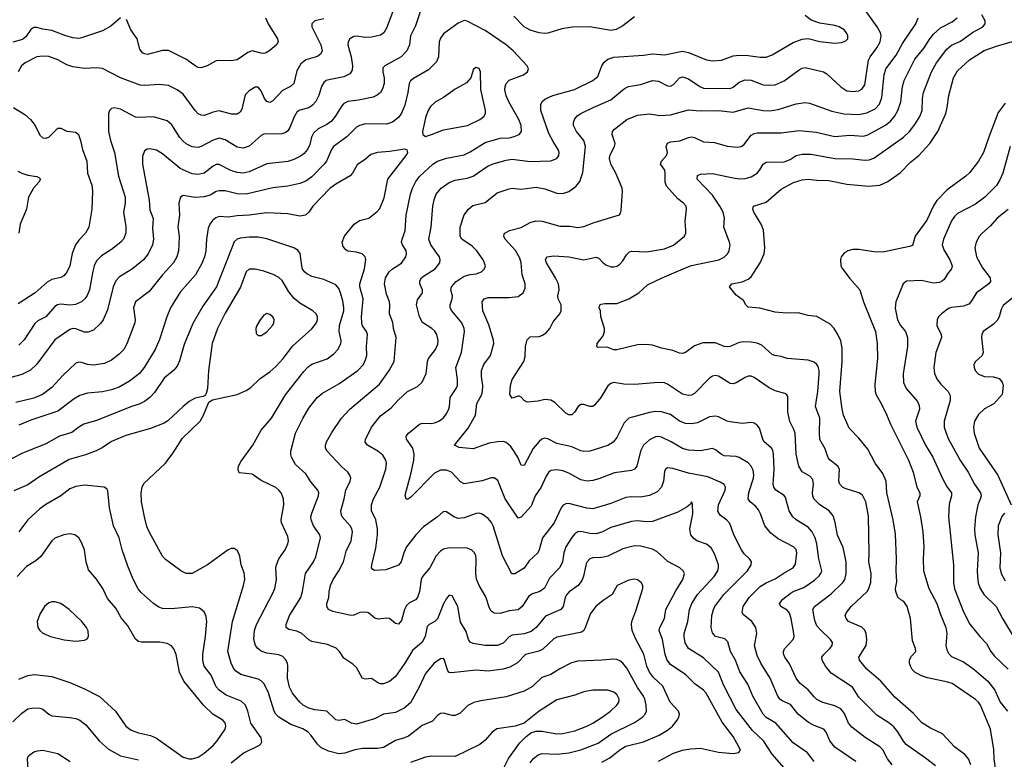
# Model space of a CAD drawing. Header units: inches. Extents: x 501419 to 657765, y 482282 to 547532.
# Tile 197 of 225: x 611295 to 617883, y 524527 to 529478. Entities that reach past the tile are written whole.
import ezdxf

# ---------------------------------------------------------------- set-up
doc = ezdxf.new("R2010")
doc.units = ezdxf.units.IN
doc.header["$MEASUREMENT"] = 0
doc.layers.add('A6512', color=7, linetype='Continuous')

msp = doc.modelspace()

# ---------------------------------------------------------------- linework, layer by layer
at = {"layer": 'A6512', "color": 6}
for points, elevation in [([(613798.4, 529550), (613750, 529421.4), (613730.9, 529389.1), (613710, 529374.7), (613650, 529361.1), (613610, 529359.6), (613550, 529368.1), (613530, 529365.9), (613504.8, 529350), (613494, 529330), (613491.7, 529310), (613514.1, 529230), (613522.1, 529170), (613519, 529141), (613503.3, 529116.7), (613464.6, 529095.4), (613363.8, 529076.2), (613345.8, 529070), (613330, 529057.8), (613314.4, 529030), (613296.6, 528970), (613276.7, 528930), (613254.7, 528905.3), (613231, 528889), (613170, 528872.6), (613150, 528859.2), (613131.1, 528828.9), (613103.9, 528756.1), (613090, 528734.1), (613076.6, 528723.4), (613050, 528713.6), (612930, 528710.8), (612910, 528701.8), (612830, 528631.5), (612790, 528618.6), (612750, 528625.4), (612670, 528674.2), (612630, 528684.2), (612590, 528672.1), (612510, 528628.3), (612490, 528623.2), (612450, 528628), (612410, 528647.2), (612386.8, 528666.8), (612367.4, 528690), (612314.4, 528774.4), (612281.7, 528801.7), (612190, 528828.8), (612090, 528822.7), (612070, 528825.5), (611970, 528878.3), (611930, 528887.3), (611910, 528882.7), (611896.9, 528870), (611890.4, 528849.6), (611890, 528729.9), (611903.5, 528670), (611929.9, 528589.9), (611956.6, 528430), (612001.8, 528290), (612001.6, 528250), (611990.8, 528190), (612005.8, 528094.2), (612005.8, 528050), (611990.5, 528010), (611972.5, 527990), (611910, 527939.1), (611842.2, 527897.8), (611810, 527863.9), (611794.2, 527830), (611784.8, 527795.2), (611763.5, 527670), (611747.7, 527632.3), (611731.7, 527610), (611708.7, 527590), (611668.6, 527571.4), (611630, 527568.1), (611570, 527574.3), (611548.4, 527570), (611530, 527558.6), (611470, 527490.2), (611417.5, 527462.4), (611395.7, 527444.3), (611325.5, 527334.5), (611290, 527300.4)], 3600), ([(616890, 524513.2), (616750, 524609.6), (616716.5, 524650), (616691.8, 524710), (616675.4, 524730), (616610, 524752.7), (616573.6, 524773.6), (616503.8, 524830), (616453.5, 524893.5), (616397.7, 524917.7), (616381.4, 524930), (616367.2, 524950), (616317.3, 525070), (616254.3, 525170), (616230, 525221.9), (616212.1, 525290), (616228.3, 525370), (616220.9, 525410), (616194.2, 525450), (616136, 525496), (616128.5, 525510), (616137, 525550), (616175.7, 525610), (616250, 525685.1), (616290, 525709.6), (616350, 525734.3), (616410, 525775.8), (616471, 525809), (616485.7, 525834.3), (616496.2, 525910), (616491, 525931), (616473.3, 525950), (616370, 526003.1), (616320.6, 526040.6), (616281.3, 526090), (616252.8, 526170), (616238.3, 526198.3), (616220.3, 526220.3), (616182.9, 526250), (616169.8, 526269.8), (616173.4, 526313.4), (616204.9, 526410), (616207.3, 526430), (616202.2, 526462.2), (616189.9, 526489.9), (616170, 526511.1), (616110, 526548.5), (616090, 526554), (616010, 526559.4), (615988.8, 526568.8), (615950, 526599), (615930, 526606.7), (615850, 526591.3), (615770, 526597), (615730, 526608.4), (615653.4, 526653.4), (615590, 526682.9), (615570, 526687.1), (615550, 526684.9), (615510, 526666.3), (615469, 526630), (615448.3, 526590), (615424.9, 526490), (615409.7, 526470.3), (615390, 526459.7), (615275.1, 526444.9), (615170, 526403.9), (615130, 526393.5), (615090, 526389.2), (615050, 526397), (614970, 526442.2), (614930, 526459.2), (614890, 526465.9), (614850, 526459.7), (614833.4, 526446.6), (614817.4, 526422.6), (614785, 526350), (614743.7, 526290), (614717.6, 526222.4), (614650, 526147.4), (614630, 526140.6), (614544.7, 526270), (614494.7, 526394.7), (614470, 526411.3), (614450, 526410.7), (614390, 526391.8), (614270, 526371.1), (614244.2, 526384.2), (614183.9, 526450), (614150, 526462.8), (614110, 526462.7), (614070, 526443.4), (613910, 526278.9), (613890, 526265.5), (613880.7, 526270), (613875.1, 526295.1), (613914.6, 526445.4), (613932.1, 526530), (613934.7, 526570), (613925.2, 526610), (613882.9, 526670), (613881.8, 526690), (613896.3, 526710), (613970, 526771.2), (613990, 526777.9), (614050, 526775.5), (614070, 526778.8), (614098.8, 526790), (614128.8, 526811.2), (614150, 526838.8), (614166.7, 526873.3), (614171.9, 526890), (614176.2, 526950), (614216.1, 527010), (614224, 527030), (614225.4, 527070), (614213.9, 527150), (614251.5, 527250), (614272.3, 527390), (614270, 527411.6), (614253.9, 527450), (614186.2, 527530), (614176.3, 527550), (614174.7, 527570), (614189.7, 527610), (614191.9, 527630), (614181.2, 527670), (614184, 527690), (614214.8, 527725.2), (614270, 527762.1), (614310, 527773.3), (614350, 527777.2), (614384.6, 527790), (614406.1, 527810), (614411.5, 527830), (614396.1, 527870), (614353, 527930), (614322.1, 527962.1), (614254.7, 528010), (614243.5, 528030), (614242.5, 528090), (614270, 528171.1), (614297.3, 528210), (614326.6, 528233.4), (614410, 528253.8), (614490, 528319.2), (614570, 528346.4), (614590, 528349.6), (614650, 528344.1), (614750, 528358), (614810, 528346.6), (614890, 528317.7), (614930, 528314.2), (614970, 528328.7), (615017.5, 528362.5), (615044.3, 528395.7), (615064.2, 528455.8), (615080.8, 528630), (615070, 528670), (615019.9, 528730), (615001.9, 528770), (615001.4, 528790), (615007, 528810), (615026.2, 528833.8), (615049.9, 528850), (615131.6, 528890), (615250, 528942), (615342, 529018), (615368.3, 529031.7), (615450, 529043.2), (615530, 529070.4), (615570, 529066), (615630, 529036.4), (615650, 529033.5), (615670, 529044.8), (615709.9, 529090), (615730, 529095.6), (615770, 529082.6), (615845.8, 529030), (615870, 529020.2), (616050, 529017.8), (616070, 529027.3), (616110, 529060.7), (616150, 529074.6), (616190, 529072.2), (616270, 529042.8), (616310, 529038.8), (616350, 529041.6), (616410, 529068.4), (616510, 529141.5), (616530, 529153.2), (616550, 529157.2), (616674.6, 529130), (616695.8, 529115.8), (616790, 529028.2), (616830, 529002.3), (616870, 528997.5), (616910, 529001.3), (616930, 529012.6), (616950, 529041.5), (616973.6, 529206.4), (616984.8, 529230), (617030, 529290), (617052.3, 529330), (617059, 529370), (617054.5, 529390), (617032, 529430), (616931.9, 529571.9)], 3600), ([(613975.1, 529530), (613943.7, 529436.3), (613910.6, 529370), (613903.2, 529310), (613886.6, 529270), (613847.6, 529230), (613737.5, 529170), (613725.2, 529154.8), (613724.3, 529130), (613733.4, 529090), (613733.3, 529050), (613723.8, 529016.2), (613708.5, 528991.5), (613687.6, 528972.4), (613660, 528960), (613561.7, 528938.4), (613490.6, 528929.4), (613463.7, 528916.3), (613450, 528902.4), (613406, 528830), (613380.9, 528799.1), (613350, 528776.3), (613293.1, 528746.9), (613261.7, 528718.3), (613248, 528692), (613236.4, 528643.6), (613221.7, 528610), (613198.1, 528581.9), (613175.3, 528564.7), (613130, 528542.5), (613090, 528529.5), (612950, 528513.7), (612830, 528460.8), (612790, 528451.2), (612750, 528455.5), (612707.7, 528467.7), (612630, 528508.5), (612610, 528508.2), (612590, 528498.3), (612530, 528451.2), (612490, 528441.2), (612450, 528446.4), (612370, 528483.1), (612250, 528580.2), (612210, 528604.6), (612166.5, 528613.5), (612148.2, 528611.8), (612130, 528599.9), (612116.9, 528563.1), (612116.1, 528510), (612161.2, 528270), (612165.1, 528205.1), (612187.8, 528147.8), (612183.7, 528083.7), (612190, 528010), (612183.8, 527970), (612155.5, 527910), (612123, 527870), (612050, 527809.5), (611963, 527757), (611938.9, 527730), (611920.7, 527690), (611883.6, 527536.4), (611852.9, 527470), (611836.1, 527443.9), (611790, 527400.9), (611753.9, 527386.1), (611730, 527387), (611670, 527409.2), (611650, 527410.8), (611630, 527404.4), (611530, 527334.1), (611410, 527172), (611367.4, 527132.6), (611310, 527103.8), (611205.1, 527074.9)], 3700), ([(611970, 529489.4), (611905.1, 529434.8), (611850, 529402.6), (611710, 529355.7), (611690, 529352.8), (611650, 529357.7), (611603.8, 529370), (611510, 529405.7), (611450, 529413.6), (611410, 529425.7), (611390, 529425.2), (611370, 529412.1), (611335.9, 529364.1), (611314.2, 529345.8), (611250, 529327.7)], 3400), ([(616409.9, 524470), (616330, 524562.2), (616271.6, 524650), (616199.3, 524719.3), (616090, 524861), (616005.3, 525025.3), (615970, 525110), (615870, 525206.8), (615770, 525269.5), (615747.8, 525307.8), (615740.4, 525350), (615742.2, 525370), (615765.3, 525450), (615776.3, 525530), (615791.5, 525570), (615829.4, 525630), (615941.9, 525750), (615966.7, 525790), (615971.5, 525810), (615970, 525830), (615943.7, 525903.7), (615922.5, 525942.5), (615890, 525968.2), (615825.2, 525990), (615805.2, 526005.2), (615786.6, 526030), (615779.6, 526070), (615798.7, 526170), (615796.7, 526236.7), (615790, 526249.7), (615784.1, 526235.9), (615761.7, 526218.3), (615697.9, 526182.1), (615530, 526120.1), (615490, 526116.2), (615430, 526122.8), (615390, 526120.2), (615250, 526079.6), (615190, 526048), (615150, 526036.6), (615110, 526039.5), (615050, 526052), (615030, 526049.7), (615010, 526036.4), (614990, 526012.5), (614950, 525950), (614935.6, 525910), (614927, 525850), (614910, 525810.6), (614839.8, 525740.2), (614806.3, 525673.7), (614775.6, 525650), (614725.8, 525634.2), (614700.9, 525619.1), (614657.8, 525550), (614630, 525528.7), (614570, 525520.3), (614510, 525502.3), (614470, 525506), (614450, 525518.6), (614438.6, 525538.6), (614414.6, 525614.6), (614370, 525690.5), (614352.7, 525732.7), (614346.7, 525770), (614349.6, 525870), (614347.2, 525890), (614338.4, 525910), (614319.1, 525930), (614290, 525939.8), (614170, 525943.1), (614130, 525934.1), (614110, 525920.1), (614082.7, 525890), (614039.3, 525810), (613991.2, 525750), (613980.8, 525730), (613970.6, 525650), (613957.5, 525610), (613944.7, 525595.3), (613904.4, 525575.6), (613883.1, 525556.9), (613869.4, 525530), (613850, 525456.7), (613830, 525431.8), (613810, 525436.2), (613770, 525469.4), (613750, 525472.3), (613694.2, 525465.8), (613671.5, 525471.5), (613630, 525506.9), (613613.3, 525513.3), (613571.4, 525510), (613530, 525492.4), (613510, 525490.2), (613390, 525516.7), (613361.1, 525530), (613350.3, 525550), (613351.5, 525570), (613364.3, 525610), (613366, 525650), (613374.1, 525690), (613392.2, 525730), (613431.8, 525788.2), (613461.7, 525850), (613479.9, 525920.1), (613512.2, 525990), (613521.4, 526050), (613517.2, 526070), (613506.3, 526090), (613453.4, 526150), (613445.4, 526170), (613443.8, 526190), (613466.2, 526270), (613477.2, 526330), (613505.6, 526390), (613510.2, 526410), (613505.1, 526430), (613490.5, 526450), (613448.3, 526488.3), (613353.4, 526590), (613342.6, 526610), (613340.7, 526630), (613347.5, 526652.5), (613384, 526716), (613448.8, 526811.2), (613504, 526870), (613702.3, 527037.7), (613768.4, 527130), (613800.4, 527190), (613814.7, 527350), (613796.7, 527410), (613791.7, 527451.7), (613769.2, 527510), (613772.5, 527570), (613769.6, 527589.5), (613750, 527640.8), (613735.3, 527710), (613743.5, 527750), (613767.1, 527790), (613790, 527810.6), (613850, 527849.1), (613880, 527890), (613884.1, 527910), (613880.9, 527930), (613857, 527970), (613850.6, 527990), (613853.6, 528010), (613874.3, 528065.7), (613881.8, 528170), (613910.3, 528309.7), (613923.7, 528350), (613944.9, 528395.1), (613970, 528428.3), (614059, 528510), (614090, 528531.6), (614150, 528550.6), (614270, 528574.2), (614310, 528592.6), (614410, 528655.9), (614510, 528684.7), (614571.7, 528688.3), (614604.7, 528695.3), (614637.9, 528710), (614653.7, 528730), (614650.2, 528769.8), (614635.2, 528810), (614567.7, 528927.7), (614550, 528969), (614541.3, 529010), (614542.6, 529030), (614550, 529051.7), (614570, 529074.2), (614665.4, 529110), (614692.2, 529130), (614699.6, 529150), (614689.9, 529170), (614597, 529270), (614550, 529310), (614410, 529405), (614290, 529467.7), (614270, 529472), (614230, 529455.9), (614130, 529383.4), (614110, 529353.7), (614101.9, 529330), (614097.9, 529230), (614083.5, 529196.5), (614030, 529143.2), (613930, 529084.4), (613911.3, 529068.7), (613901.8, 529050), (613893.3, 528990), (613873.2, 528906.8), (613850, 528851.8), (613830, 528823), (613790, 528793.1), (613750, 528778.2), (613610, 528781.3), (613570, 528770.3), (613550, 528758.2), (613485.3, 528694.7), (613395.8, 528630), (613381.8, 528610), (613348.8, 528531.2), (613333.3, 528510), (613250, 528426.4), (613210, 528396.5), (613170, 528382.1), (613090, 528363), (612990, 528353.2), (612810, 528311.3), (612750, 528311.6), (612670, 528331.5), (612630, 528333.6), (612610, 528327.3), (612570, 528304.2), (612528.7, 528291.3), (612470, 528286.9), (612390, 528301.3), (612370.6, 528290), (612359.9, 528250), (612363.7, 528170), (612352.5, 528092.5), (612361.9, 528030), (612360.6, 527970), (612357.6, 527930), (612347.9, 527890), (612324.6, 527850), (612250.7, 527770), (612160.9, 527659.1), (612069.8, 527590), (612056.4, 527550), (612067.7, 527470), (612065.3, 527450), (612012.6, 527307.4), (611991.7, 527270), (611961.3, 527238.6), (611910, 527198.1), (611863.4, 527176.6), (611790, 527165.3), (611750, 527170.9), (611710, 527183), (611690, 527185), (611670, 527178.9), (611583.4, 527096.6), (611510, 527015.9), (611448.8, 526970), (611390, 526944.6), (611270, 526915.3)], 3800), ([(613330, 529483.1), (613269.4, 529470.6), (613250.1, 529450), (613250.7, 529430), (613310.7, 529310), (613318.5, 529270), (613310.7, 529250), (613288.9, 529231.1), (613210, 529210), (613176.3, 529183.7), (613150, 529136.4), (613130, 529049.9), (613108.3, 529031.7), (613054.9, 529005.1), (612990, 528934.5), (612970, 528924.2), (612950, 528930), (612932.8, 528950), (612910, 529000.8), (612890, 529026.4), (612870, 529027.5), (612830, 529001.9), (612805, 528975), (612780.6, 528879.4), (612770, 528859.6), (612750, 528845.4), (612713.4, 528846.5), (612630, 528867.1), (612590, 528859.5), (612530, 528837.4), (612510, 528838.4), (612490, 528848.4), (612470, 528869.3), (612390, 528979.3), (612350, 529008.3), (612290, 529036.7), (612230, 529045.1), (612130, 529036.9), (612100.6, 529040.6), (611970.1, 529089.9), (611850, 529151.5), (611810, 529156.4), (611730, 529151), (611650, 529162.2), (611610, 529175.1), (611550, 529210), (611490, 529232.3), (611450, 529234.7), (611410, 529228.6), (611331.9, 529190), (611308.5, 529170), (611284.1, 529130)], 3500), ([(612939.3, 529490), (612957.4, 529450), (613021.3, 529350), (613024.5, 529330), (613013.8, 529310), (612970, 529270.9), (612944.2, 529255.8), (612930, 529251.6), (612910, 529253.7), (612850, 529268.6), (612821.6, 529258.4), (612750, 529208.7), (612710, 529202.6), (612630, 529205.7), (612610, 529202.6), (612550, 529169.9), (612510, 529156.6), (612490, 529158.5), (612470, 529168.6), (612411.8, 529211.8), (612290, 529271.2), (612250, 529271.6), (612150, 529244.9), (612130, 529248.9), (612117, 529257), (612099.7, 529279.7), (612082.1, 529350), (612038.3, 529410), (612010, 529479)], 3400), ([(616611.7, 524511.7), (616565.4, 524570), (616470, 524638.7), (616354.7, 524770), (616290, 524808.2), (616270, 524828.5), (616201.3, 524950), (616168.2, 525030), (616113.9, 525113.9), (616085.3, 525190), (616050.5, 525250), (616034.5, 525314.5), (616013.1, 525333.1), (615950.4, 525350.4), (615930, 525373.1), (615923, 525410), (615927, 525490), (615936.5, 525530), (615947.2, 525550), (616006, 525630), (616166.1, 525790), (616189.7, 525830), (616191.4, 525850), (616177.6, 525870), (616143, 525903), (616124.2, 525930), (616074.4, 526030), (616046.8, 526106.8), (616027.5, 526127.5), (615981.9, 526161.9), (615967.5, 526187.5), (615970.3, 526230), (616016.4, 526330), (616018.4, 526350), (616010, 526366.6), (615983.1, 526383.1), (615898.9, 526418.9), (615770, 526443.3), (615666.2, 526473.8), (615630, 526478.9), (615617.5, 526470), (615610, 526452.8), (615602.6, 526390), (615590, 526347.9), (615561.5, 526318.5), (615510, 526292.7), (615450, 526282.3), (615390, 526284.6), (615350, 526280.9), (615250, 526238.8), (615130, 526204.5), (615090, 526207.5), (614970, 526240.6), (614950, 526238.4), (614932.1, 526227.9), (614917.4, 526210), (614870.6, 526110), (614792.3, 526010), (614771.2, 525930), (614761.8, 525910), (614703.9, 525856.1), (614670, 525806.1), (614608.1, 525768.1), (614588.8, 525768.8), (614526.1, 525890), (614462.6, 526090), (614452.2, 526112.2), (614430, 526138.9), (614390, 526168.8), (614370, 526174.5), (614350, 526172), (614270, 526143.9), (614230, 526138.7), (614199.9, 526150), (614150, 526183.7), (614130, 526185.8), (614090.9, 526150), (613996.9, 526083.1), (613946.7, 526030), (613884.4, 525950), (613864.8, 525910), (613847.1, 525850), (613830, 525827.8), (613744.9, 525795.1), (613670, 525792), (613657.5, 525797.6), (613650, 525808.7), (613650.5, 525830), (613679.1, 525940.9), (613690.1, 526030), (613690.5, 526070), (613677.9, 526130), (613648.8, 526190), (613648.2, 526230), (613661.9, 526270), (613705.8, 526350), (613744.3, 526470), (613749.3, 526510), (613745.5, 526530), (613724, 526564), (613691.8, 526590), (613622.6, 526630), (613606.9, 526650), (613608.9, 526668.9), (613650.2, 526750), (613710, 526826.1), (613781, 526879), (613828.1, 526931.9), (613890, 526989.8), (613956.3, 527023.7), (613987.2, 527052.8), (614015.8, 527110), (614023.7, 527190), (614030.7, 527209.3), (614077.2, 527270), (614093.3, 527306.7), (614096, 527330), (614086.8, 527370), (614072.2, 527392.2), (614052.1, 527410), (613990, 527450.9), (613969.7, 527489.7), (613949.5, 527570), (613956.3, 527603.7), (613990, 527650.1), (613990.8, 527670), (613972.5, 527710), (613971.6, 527730), (613983.6, 527750), (613997.9, 527762.1), (614076.1, 527810), (614106.3, 527850), (614109.7, 527870), (614103.4, 527890), (614046.8, 527970), (614032.7, 528010), (614048.5, 528090), (614059, 528230), (614067.7, 528272.3), (614082.2, 528310), (614114.5, 528350), (614170, 528387.9), (614210, 528403.5), (614290, 528418.2), (614330, 528430.7), (614430, 528498.8), (614470, 528515.6), (614550, 528538.4), (614590, 528544.9), (614710, 528529.2), (614850, 528532.9), (614888.6, 528550), (614902.5, 528570), (614905.3, 528590), (614899.1, 528610), (614863.7, 528663.7), (614836.3, 528716.3), (614781.2, 528870), (614781.9, 528910), (614791.7, 528930), (614810, 528946.3), (614861.7, 528970), (615007.7, 529010), (615130.8, 529070), (615163.3, 529096.7), (615190.3, 529169.7), (615206.7, 529193.3), (615230, 529212.8), (615270, 529227.3), (615470, 529239.5), (615530, 529250), (615610, 529242.7), (615730, 529266.6), (615770, 529258.6), (615890, 529208.4), (615930, 529203.2), (615990, 529207.3), (616070, 529235.2), (616110, 529241.6), (616170, 529239.2), (616250, 529228.1), (616290, 529228.2), (616330, 529242.3), (616470, 529324.8), (616530, 529348.4), (616571.9, 529351.9), (616650, 529331.7), (616750, 529319.9), (616794.7, 529325.3), (616824, 529336), (616835.5, 529350), (616836, 529370), (616828.1, 529390), (616812, 529410), (616778.6, 529430), (616750, 529438.6), (616650, 529453.8), (616590, 529475.9), (616550, 529506.3)], 3700), ([(617131.9, 524490), (617102, 524530), (617069.9, 524589.9), (617051.4, 524610), (616952.7, 524672.7), (616862.5, 524742.6), (616841.8, 524770), (616815, 524835), (616790, 524864.5), (616750, 524886.1), (616670, 524907.8), (616630, 524928.4), (616610, 524945.6), (616571.8, 524991.8), (616516, 525036), (616489.8, 525069.8), (616445.8, 525165.8), (616414.3, 525210), (616406.3, 525233.7), (616405.8, 525250), (616412.1, 525267.9), (616471.6, 525330), (616476.3, 525350), (616475, 525370), (616458, 525470), (616446.2, 525506.1), (616430, 525525.4), (616387.1, 525550), (616379.2, 525570), (616400.6, 525599.4), (616450, 525638.2), (616470, 525650.1), (616542.7, 525677.3), (616613.8, 525726.2), (616645, 525755), (616655.9, 525770), (616661.9, 525790), (616641.3, 525870), (616629.6, 525970), (616617.3, 526010), (616598.5, 526050), (616570, 526081), (616491.2, 526130), (616468.5, 526150), (616443.8, 526190), (616419.3, 526279.3), (616410, 526292.1), (616354.3, 526330), (616340.9, 526350), (616337.3, 526370), (616344, 526470), (616339.9, 526570), (616334.4, 526594.4), (616325, 526610), (616275.3, 526655.3), (616266.7, 526670), (616244.4, 526744.4), (616230, 526764.6), (616210, 526777.5), (616190, 526780.8), (616130, 526774.2), (616050, 526787.1), (616030, 526790.9), (615970, 526820.6), (615950, 526825.3), (615910, 526819.6), (615830, 526779.7), (615790, 526773.6), (615750, 526774.8), (615710, 526789.8), (615650, 526835.2), (615590, 526852.8), (615550, 526856.2), (615510.3, 526849.7), (615370, 526809.9), (615340.6, 526779.4), (615290, 526681.2), (615266.6, 526650), (615230, 526628.9), (615110, 526590), (615070, 526586.9), (615050, 526592.8), (614990, 526618.5), (614890, 526640.6), (614830, 526672.5), (614810, 526676.5), (614790, 526669.4), (614770, 526653.9), (614730, 526608.3), (614670, 526493.2), (614650, 526495.8), (614628.4, 526550), (614580.5, 526620.5), (614550, 526648.8), (614533.9, 526653.9), (614493.3, 526653.3), (614437, 526643), (614330, 526605.8), (614235.1, 526615.1), (614203.6, 526630), (614296.2, 526743.8), (614344.9, 526830), (614353.4, 526910), (614387.7, 526970), (614392.9, 526990), (614394.6, 527030), (614384.5, 527090), (614385.5, 527130), (614401.7, 527170), (614445.6, 527230), (614466.7, 527310), (614466.1, 527333.9), (614434.5, 527434.5), (614394.5, 527530), (614390.8, 527590), (614402.7, 527610), (614430, 527619.6), (614570, 527617.5), (614630, 527625.9), (614663.3, 527650), (614678.2, 527681.8), (614678.2, 527710), (614657.4, 527770), (614650.7, 527850), (614642, 527882), (614613.4, 527933.4), (614542.8, 528010), (614533.9, 528030), (614537.6, 528042.4), (614542.4, 528050), (614573.7, 528066.3), (614650, 528087.8), (614710, 528120), (614748.2, 528131.8), (614791, 528129), (614910, 528095.9), (614976.7, 528096.8), (615030, 528087.2), (615070, 528094.2), (615139.7, 528120.3), (615307.9, 528172.1), (615315.9, 528184.1), (615318.7, 528201.3), (615328.4, 528328.4), (615325.9, 528350), (615283, 528450), (615250.4, 528510), (615240.7, 528550), (615243.6, 528570), (615275.5, 528630), (615279.8, 528650), (615260, 528710), (615260.7, 528730), (615274.4, 528745.6), (615357.3, 528810), (615430, 528838.6), (615510, 528848.3), (615577.5, 528837.5), (615650, 528840.9), (615770, 528875.3), (615848.4, 528868.4), (615970, 528870.2), (616070, 528860.1), (616170, 528888.4), (616270, 528870.3), (616312.4, 528867.6), (616370, 528877.7), (616490, 528915.8), (616550, 528923.5), (616579.4, 528919.4), (616730, 528866.7), (616810, 528847.3), (616910, 528843), (616964.5, 528855.5), (617018.2, 528881.8), (617047.7, 528912.3), (617063.3, 528956.7), (617079.8, 529110), (617090.7, 529149.3), (617158.9, 529241.1), (617201.7, 529318.3), (617291.6, 529450), (617307.6, 529490)], 3500), ([(617422.8, 524482.8), (617355.7, 524535.7), (617226.3, 524626.3), (617207.8, 524647.8), (617170.9, 524710.9), (617144.8, 524744.8), (617111.7, 524771.7), (617030, 524822.9), (616910, 524944), (616867.9, 525010), (616723.8, 525103.8), (616687.4, 525150), (616665.1, 525190), (616663.5, 525210), (616672.6, 525227.4), (616717, 525270), (616730.7, 525290), (616733, 525310), (616721.1, 525330), (616652.9, 525392.9), (616630, 525420.9), (616615.7, 525455.7), (616601.4, 525530), (616612.8, 525550), (616724.8, 525635.2), (616803.6, 525710), (616815.5, 525730), (616825.9, 525770), (616825.6, 525850), (616805, 525945), (616767.1, 526027.1), (616751.7, 526111.7), (616737.4, 526157.4), (616711.6, 526190), (616650, 526231.1), (616609.8, 526269.8), (616601.3, 526290), (616599.1, 526310), (616606.6, 526370), (616601.2, 526401.1), (616582.7, 526422.7), (616531.1, 526451.1), (616508.6, 526488.6), (616489.6, 526570), (616483.4, 526710), (616475.4, 526735.4), (616447.9, 526787.8), (616434.5, 526850), (616436, 526956), (616427.8, 526967.8), (616415, 526975), (616350, 526994.5), (616310, 527013.1), (616210, 527083.8), (616190, 527090.9), (616170, 527090.9), (616150, 527084.1), (616090, 527047.2), (616070, 527040.6), (616050, 527042.5), (615970, 527092.4), (615950, 527096.3), (615930, 527092.3), (615910, 527078.2), (615810, 526975.4), (615790, 526965.8), (615770, 526962.5), (615730, 526971.3), (615630, 527038), (615610, 527046.7), (615570, 527048.5), (615410, 527035.3), (615338.4, 527038.4), (615270, 527048.5), (615250, 527043), (615230, 527027.7), (615183.9, 526950), (615141.6, 526898.4), (615130, 526889.9), (615110, 526888.8), (615070, 526902.9), (615050, 526902.9), (615031.3, 526888.7), (615008.1, 526851.9), (614990, 526833.5), (614986.8, 526833.2), (614970, 526833.9), (614950, 526844.4), (614875.7, 526915.7), (614850, 526932.4), (614810, 526935.4), (614764.3, 526924.3), (614690, 526917.2), (614670.7, 526930), (614651.4, 526951.4), (614637.1, 526957.1), (614630, 526958.8), (614590, 526945.1), (614575.9, 526970), (614578.2, 527030), (614590.8, 527070), (614669.5, 527190), (614677.1, 527222.9), (614678.7, 527290), (614690, 527335.5), (614710, 527355.3), (614770, 527357), (614790, 527363.2), (614818.3, 527381.7), (614841.9, 527410), (614863.8, 527456.2), (614909.9, 527510), (614918.3, 527530), (614918.5, 527570), (614899.3, 527610), (614896.8, 527630), (614904.2, 527670), (614900.1, 527710), (614881.3, 527750), (614821.1, 527850), (614814.6, 527870), (614821.7, 527890), (614870, 527897.2), (614970, 527889.8), (615070, 527869.8), (615150, 527889.1), (615170, 527882.4), (615194.8, 527854.8), (615217.7, 527837.7), (615250, 527824.5), (615270, 527823.6), (615290, 527828.5), (615310, 527840.9), (615330, 527863.4), (615355, 527905), (615376.3, 527923.7), (615391.2, 527928.8), (615490, 527924.2), (615610, 527943.2), (615670.4, 527969.6), (615743.7, 528030), (615751.8, 528048.2), (615753.5, 528066.5), (615748.4, 528130), (615757.8, 528210), (615754.1, 528230), (615737.3, 528250), (615699.3, 528279.3), (615623.1, 528363.1), (615613.5, 528390), (615615.1, 528450), (615611.6, 528470), (615581.9, 528510), (615589.9, 528530), (615623.5, 528570), (615630, 528588.4), (615621.9, 528630), (615629.3, 528650.7), (615650, 528660.1), (615712.7, 528667.3), (615770, 528689.8), (615790, 528693.2), (615810, 528689.8), (615870, 528660.4), (615943.8, 528656.2), (616030, 528630.4), (616096, 528624), (616122.1, 528630), (616139.4, 528640.6), (616190, 528705.5), (616210, 528717.2), (616230, 528720.5), (616390, 528719.7), (616510, 528736.8), (616624.3, 528724.3), (616750, 528696.2), (616850, 528704.5), (616941.7, 528698.3), (616970, 528706.9), (617087.5, 528772.4), (617120.8, 528799.2), (617149.4, 528830.6), (617170.9, 528870), (617191.7, 528928.3), (617202.1, 529030), (617212.4, 529070), (617285.1, 529214.9), (617347.4, 529290), (617384.6, 529350), (617410, 529380.9), (617457.2, 529422.8), (617535.2, 529464.8), (617567.9, 529490)], 3400), ([(615410, 529498), (615330, 529436.5), (615287.1, 529412.9), (615250, 529405.8), (615110, 529430.4), (614991.3, 529428.7), (614922.9, 529417.2), (614830, 529388.6), (614810, 529386), (614770, 529389.9), (614710, 529407.5), (614670, 529429.7), (614601.8, 529501.8)], 3700), ([(617658.7, 524490), (617642.7, 524530), (617619.5, 524559.5), (617549.4, 524610), (617470, 524696.8), (617390, 524735.4), (617330, 524774.3), (617275, 524835), (617150, 524943), (617056.4, 525050), (616963.7, 525130), (616914.1, 525190), (616910.5, 525210), (616959.4, 525290), (616964, 525330), (616959.4, 525370), (616951, 525391), (616930.9, 525410.9), (616841.5, 525450), (616824.6, 525470), (616819.1, 525490), (616828.2, 525510), (616859.5, 525550), (616965.6, 525650), (616977.1, 525670), (616989.4, 525710), (616992.4, 525770), (616975.9, 525850), (616979.1, 525910), (616974.3, 526154.3), (616957.5, 526250), (616934.4, 526294.4), (616910, 526310.8), (616819.4, 526339.4), (616800.9, 526350), (616782.1, 526370), (616775.6, 526390), (616781.1, 526470), (616769.9, 526490), (616717.1, 526530), (616705.4, 526545.4), (616684.6, 526604.6), (616650, 526668.7), (616645.9, 526710), (616648, 526810), (616619.1, 526890), (616635.4, 526990), (616644.6, 527104.6), (616645, 527130), (616637.6, 527157.6), (616630, 527170.3), (616610, 527185.3), (616570, 527199.3), (616430.7, 527210.7), (616390, 527223.6), (616348.9, 527230), (616330, 527237.4), (616260.2, 527300.2), (616230, 527313.1), (616190, 527319.3), (616138.4, 527321.6), (616110, 527318.1), (616050, 527291.3), (616030, 527287.4), (616010, 527290.9), (615950, 527315.7), (615865.4, 527314.6), (615810, 527295.8), (615750, 527249.9), (615730, 527243.2), (615710, 527245.2), (615664.4, 527264.4), (615590, 527280.1), (615530, 527299.7), (615484.6, 527304.6), (615430, 527300.7), (615290, 527268.7), (615270, 527269.1), (615226.2, 527286.2), (615164.5, 527284.5), (615156, 527290), (615159.9, 527310), (615198.4, 527361.6), (615209.2, 527390), (615209.1, 527410), (615184.1, 527490), (615182.5, 527530), (615173.5, 527550), (615177.7, 527570), (615186.9, 527573.1), (615210, 527577.4), (615290, 527578.2), (615371.5, 527608.5), (615437.1, 527650), (615497, 527703), (615593.2, 527750), (615750, 527817.6), (615790, 527832.2), (615973.3, 527870), (616010, 527888.3), (616030.6, 527910), (616041.9, 527930), (616048.2, 527970), (616044.3, 527990), (616005.9, 528090), (616011.1, 528150), (616001.4, 528190), (615980.8, 528230), (615930, 528302.7), (615828.3, 528410), (615830, 528434.2), (615850, 528443.1), (615930, 528449.4), (616070, 528418.6), (616110, 528413.6), (616150, 528415.1), (616190, 528427), (616228.9, 528451.1), (616247.9, 528472.1), (616268.9, 528511.1), (616290, 528523.8), (616410, 528527.2), (616450, 528542.2), (616490, 528568), (616530, 528578.4), (616590, 528577.4), (616750, 528549.4), (616870, 528546.7), (616950, 528538.8), (616979.2, 528540.8), (617010, 528550.8), (617208.2, 528691.8), (617249.6, 528730.4), (617284.5, 528775.5), (617318.3, 528830), (617334.3, 528870), (617336.8, 528950), (617342.8, 528990), (617395.8, 529130), (617429.9, 529189.9), (617498.3, 529281.7), (617530, 529308.1), (617590, 529334.4), (617670, 529393), (617739.5, 529430), (617756.3, 529450), (617754.4, 529470), (617732.8, 529510)], 3300), ([(617827.6, 524452.4), (617816, 524530), (617813.8, 524593.8), (617791.6, 524730), (617724.2, 524890), (617710.3, 524910.3), (617690, 524927.7), (617533.8, 525033.8), (617504.8, 525044.8), (617370, 525072.8), (617330, 525087.1), (617285.7, 525110), (617267.4, 525127.4), (617254.9, 525150), (617249.1, 525170), (617250, 525192.7), (617262.2, 525217.8), (617291.2, 525250), (617289.8, 525270), (617270, 525320.9), (617256.7, 525470), (617232.5, 525550), (617210, 525584.5), (617190, 525594.7), (617170, 525613.4), (617157.4, 525650), (617155.9, 525670), (617164.4, 525715.6), (617158.8, 525790), (617161.7, 525870), (617154.2, 526034.2), (617139.2, 526130), (617097.1, 526310), (617092.1, 526390), (617070, 526440.7), (617019.3, 526510), (616970, 526603.5), (616910, 526676.4), (616844.9, 526744.9), (616808.2, 526830), (616797.5, 526870), (616783.2, 526990), (616797.9, 527190), (616798.4, 527278.4), (616788.9, 527328.9), (616770, 527371.2), (616745.2, 527410), (616719.1, 527439.1), (616630, 527491.2), (616570, 527498), (616504.4, 527515.6), (616426.7, 527513.2), (616350, 527519.5), (616246.9, 527546.9), (616170, 527554.9), (616154.9, 527570), (616138.1, 527598.1), (616090, 527633.1), (616045, 527690), (616060.4, 527710), (616130, 527723.5), (616170, 527742.3), (616190, 527756.8), (616249.8, 527850), (616275.5, 527910), (616281.5, 527950), (616272.9, 528070), (616256.4, 528110), (616208.5, 528190), (616200.7, 528210), (616205.3, 528230), (616290, 528256.1), (616390, 528344.2), (616472.2, 528387.8), (616530, 528406.2), (616570, 528410.2), (616630, 528403.1), (616710, 528401), (616830, 528376.6), (616976.4, 528363.6), (617050, 528370.5), (617105, 528395), (617186.2, 528453.8), (617256.5, 528523.5), (617311.4, 528568.6), (617385.1, 528650), (617439.5, 528730), (617491.4, 528850), (617501.3, 528890), (617511.8, 528970), (617543.6, 529090), (617570, 529136.7), (617650, 529209.8), (617749.1, 529270.9), (617836.9, 529303.1), (617970, 529340.6)], 3200), ([(611254.8, 528890), (611330, 528843.8), (611367.8, 528810), (611400, 528770), (611430, 528705.6), (611450, 528687.2), (611470, 528685), (611490, 528691.9), (611550, 528752.9), (611570, 528751.5), (611610, 528732.9), (611670, 528725.4), (611688.5, 528710), (611703.1, 528670), (611715.9, 528610), (611745.7, 528530), (611749.1, 528450), (611778.6, 528370), (611782.9, 528330), (611779.1, 528210), (611757.4, 528090), (611734.7, 528050), (611690, 528003.4), (611668.7, 527971.3), (611647, 527913), (611630.6, 527829.4), (611610, 527787.6), (611590, 527764.2), (611570, 527751.8), (611510, 527738.7), (611478.4, 527721.6), (611398.7, 527650), (611284.5, 527575.6)], 3500), ([(617890, 528919.8), (617843.3, 528856.7), (617781, 528699), (617743.4, 528590), (617711.4, 528530), (617650, 528453.4), (617625.9, 528430), (617501.4, 528338.6), (617431.9, 528268.1), (617408.5, 528231.5), (617364.9, 528135.1), (617287.4, 528030), (617270, 527967.2), (617250, 527959.1), (617070, 527922.8), (617010, 527923.2), (616910, 527939.3), (616870, 527939), (616837, 527930), (616810, 527913), (616792, 527890), (616786.7, 527873.3), (616789.3, 527830), (616799.6, 527810), (616850, 527744.6), (616915.9, 527670), (616941.8, 527590), (617021.4, 527390), (617033.7, 527310), (617035.9, 527210), (617017, 527037), (617018.6, 526990), (617026.6, 526966.6), (617060.1, 526910), (617096, 526836), (617121.8, 526770), (617243.3, 526530), (617272.9, 526450), (617298.7, 526350), (617317.1, 526310), (617318.2, 526290), (617300.2, 526250), (617322.9, 526150), (617337.2, 526050), (617344.1, 525950), (617339.5, 525870), (617342.9, 525790), (617378.7, 525670), (617432.4, 525570), (617455.7, 525495.7), (617493.1, 525410), (617498.9, 525370), (617492.4, 525290), (617499.5, 525259.5), (617512.6, 525232.6), (617530, 525215), (617610, 525180), (617680.3, 525130), (617773.1, 525050), (617819.8, 524990), (617855.3, 524910), (617903.6, 524850)], 3200), ([(617922, 528630), (617873.5, 528450), (617853.7, 528406.4), (617830, 528368.5), (617751.9, 528290), (617690, 528243.1), (617570, 528180.5), (617550, 528161.7), (617530, 528132), (617476.3, 528010), (617467.8, 527970), (617478.3, 527938.3), (617519.5, 527870), (617535.3, 527830), (617530.4, 527810), (617502.2, 527777.8), (617479.9, 527740.1), (617470.5, 527729.5), (617450, 527719.6), (617410, 527713.8), (617330, 527731.8), (617230, 527727.1), (617206.5, 527710), (617158.2, 527590), (617152.2, 527547.8), (617169.1, 527470), (617189.6, 527430), (617222.3, 527390), (617235.9, 527350), (617236.2, 527290), (617207, 527107), (617209.2, 527049.2), (617227.1, 527010), (617301.8, 526921.8), (617314.7, 526894.7), (617316.1, 526870), (617288.6, 526790), (617297.9, 526750), (617357, 526630), (617404.3, 526550), (617470, 526407.7), (617501.2, 526350), (617529.6, 526310), (617530.4, 526290), (617514.5, 526234.5), (617509.2, 526150), (617542.6, 525830), (617542.8, 525710), (617550.8, 525669.2), (617610, 525513.8), (617653, 525433), (617719.1, 525350), (617763.5, 525303.5), (617793.3, 525250), (617817.9, 525217.9), (617910, 525130.7)], 3300), ([(615570, 524514.9), (615670, 524569), (615730, 524587.9), (615782.8, 524597.2), (615850, 524601.4), (615970, 524575.8), (616070, 524567.2), (616107.5, 524572.5), (616118.4, 524590), (616070, 524680.6), (615994.9, 524774.9), (615888.6, 524970), (615870, 524991.1), (615812.6, 525032.6), (615753.3, 525093.3), (615650, 525161.6), (615627.4, 525190), (615614.4, 525230), (615595.4, 525330), (615574.6, 525390), (615577.5, 525410), (615608.6, 525470), (615618.1, 525530), (615684.7, 525655.3), (615732.2, 525730), (615742.9, 525770), (615734.9, 525790), (615711.9, 525810), (615632.4, 525852.4), (615559.2, 525919.2), (615530, 525934.5), (615450, 525954.8), (615410, 525957), (615330, 525937), (615230, 525886.6), (615190, 525878.7), (615130, 525875.4), (615110, 525869.4), (615091.3, 525850), (615085.2, 525834.8), (615067.5, 525752.5), (615056.6, 525723.4), (615031.1, 525690), (614971.5, 525648.5), (614955.6, 525630), (614945.7, 525610), (614930.9, 525550), (614915.2, 525530), (614814.6, 525485.4), (614751, 525409), (614716.8, 525383.2), (614670, 525367.9), (614590, 525359.3), (614570, 525346.3), (614530, 525305.5), (614490, 525288.6), (614410, 525289.8), (614330, 525303.4), (614310, 525311.5), (614299, 525330), (614282.9, 525382.9), (614245.4, 525445.4), (614226.8, 525550), (614190, 525621.8), (614170, 525627), (614150, 525602.8), (614130, 525567.1), (614091.3, 525468.7), (614072.3, 525450), (614034.2, 525430), (614022.6, 525417.4), (614007.3, 525350), (613987.8, 525312.2), (613923.8, 525256.2), (613873.4, 525170), (613810, 525080.8), (613770, 525048.8), (613730, 525033.3), (613710, 525032.2), (613696.9, 525036.9), (613650, 525068.4), (613610, 525064.7), (613590, 525068.1), (613550, 525141.1), (613524, 525164), (613464.1, 525204.1), (613435.3, 525250), (613412.1, 525272.1), (613355.6, 525295.6), (613250, 525315.4), (613230, 525326), (613184, 525370), (613150, 525384), (613097.1, 525397.1), (613079.4, 525410), (613077.3, 525430), (613100.7, 525490), (613176.2, 525610), (613187.3, 525650), (613206.6, 525770), (613260.2, 525850), (613276.9, 525883.1), (613308.8, 526010), (613304.5, 526030), (613260.1, 526090), (613245.7, 526130), (613244.4, 526150), (613250, 526175.8), (613294.8, 526290), (613296, 526310), (613290, 526330), (613243.7, 526383.7), (613210, 526437.7), (613140.2, 526500.2), (613113.7, 526550), (613108.7, 526568.7), (613109.1, 526590), (613141.7, 526710), (613190, 526808.1), (613230, 526876.7), (613286.1, 526950), (613321.5, 526978.5), (613430, 527041.6), (613558.4, 527130), (613595.1, 527170), (613610, 527201), (613617.2, 527230), (613616.9, 527290), (613623.5, 527370), (613615.9, 527390), (613589.2, 527429.2), (613583.6, 527450), (613582.6, 527490), (613592.6, 527610), (613572.3, 527690), (613571.6, 527710), (613603.4, 527810), (613612.4, 527872.4), (613607.7, 527890), (613586.1, 527910), (613550, 527921.6), (613490, 527929.7), (613477.5, 527937.5), (613459.1, 527959), (613453.3, 527990), (613468.9, 528030), (613534.3, 528110), (613570, 528134.9), (613630.5, 528150), (613686.3, 528193.7), (613705.4, 528214.6), (613733.3, 528286.7), (613758.8, 528410), (613881.4, 528570), (613892.3, 528590), (613887.2, 528607.2), (613871.9, 528611.9), (613770, 528595.7), (613690, 528590), (613645.3, 528574.7), (613610, 528544.3), (613553, 528507), (613523, 528450), (613507.6, 528432.4), (613410, 528376.1), (613370, 528347.6), (613257.2, 528230), (613229.3, 528190.7), (613206.8, 528170), (613170, 528163.4), (613090, 528177.5), (612950, 528186.2), (612830, 528169.5), (612750, 528165.7), (612690, 528156.8), (612630, 528160.1), (612608, 528152), (612585.2, 528134.8), (612567.4, 528110), (612557.5, 528082.6), (612544.8, 528010), (612541.8, 527930), (612531.7, 527890), (612513.9, 527846.1), (612471.3, 527770), (612370, 527655.2), (612305.3, 527550), (612279.1, 527490), (612230, 527337.5), (612200.9, 527270), (612128.6, 527150), (612097, 527110), (612030, 527057.5), (611961.2, 527018.8), (611910, 527000.3), (611850, 526986.3), (611750, 526977.8), (611698.3, 526961.8), (611659.2, 526940.9), (611550, 526858.3), (611370, 526796.7), (611290, 526764.6)], 3900), ([(611283.3, 528463.3), (611309.2, 528450), (611350, 528437.6), (611410, 528428.2), (611422.8, 528422.8), (611435.5, 528410), (611423.5, 528390), (611387.9, 528350), (611355.3, 528290), (611341.7, 528210), (611299.2, 528110), (611290.1, 528050)], 3400), ([(617910, 528208.3), (617834.6, 528150), (617790, 528098.5), (617732.9, 528047.1), (617714.1, 528025.9), (617695.1, 527990), (617687.1, 527950), (617697, 527890), (617737.1, 527817.1), (617789.8, 527750), (617790, 527725.6), (617778.9, 527710), (617696.3, 527650), (617660.2, 527590), (617645, 527575), (617610, 527560), (617530, 527550.8), (617510, 527543.8), (617462.3, 527510), (617444, 527490), (617433.7, 527470), (617432.6, 527430), (617461.7, 527370), (617463.1, 527350), (617424.9, 527250), (617411.2, 527150), (617416.5, 527110), (617434, 527070), (617457.7, 527037.7), (617507.6, 526990), (617521.8, 526961.8), (617521.6, 526930), (617480.7, 526790), (617481.3, 526750), (617493.2, 526710), (617510.7, 526670), (617590, 526525.8), (617642.5, 526450), (617684.1, 526370), (617724.3, 526310), (617728.1, 526290), (617725.1, 526274.9), (617705.3, 526230), (617689.7, 526150), (617684.7, 526070), (617687.2, 526030), (617707.4, 525910), (617700.6, 525790), (617702.9, 525750), (617708.8, 525708.8), (617720.8, 525670), (617749, 525629), (617828.8, 525550), (617870.9, 525470), (617956, 525330)], 3400), ([(615190, 524508.2), (615243.1, 524536.9), (615310, 524590.7), (615350, 524615.1), (615470, 524643.4), (615574, 524690), (615630, 524722.4), (615662.4, 524750), (615693.6, 524790), (615705.8, 524810), (615711, 524830), (615703.7, 524850), (615646.6, 524910), (615597.6, 525017.6), (615535.3, 525075.3), (615509.9, 525109.9), (615492.6, 525150), (615471.8, 525231.8), (615415.9, 525335.9), (615393.3, 525390), (615388.8, 525430), (615391.9, 525450), (615418.9, 525521.1), (615465.1, 525670), (615464.3, 525690), (615454.3, 525710), (615430, 525728.4), (615410, 525733.5), (615370, 525725.7), (615291.9, 525690), (615258.8, 525630), (615198.5, 525590), (615150, 525549.3), (615115.6, 525504.4), (615076.2, 525403.8), (615069.5, 525390.5), (615058.4, 525381.6), (615044.6, 525375.4), (614890, 525346), (614870, 525333.8), (614795.9, 525264.1), (614768.2, 525251.8), (614679.1, 525230), (614626.2, 525173.8), (614575.6, 525144.4), (614530, 525130), (614430, 525117.3), (614350, 525123.7), (614185.1, 525105.1), (614170, 525107.8), (614159.8, 525119.8), (614135.8, 525195.9), (614130, 525201.1), (614110, 525199.4), (614068.3, 525170), (614010, 525102.1), (613967.6, 525010), (613910, 524905.4), (613867, 524870), (613810, 524840.6), (613730, 524829.2), (613670, 524798.5), (613550, 524761.5), (613514.6, 524770), (613470, 524794.9), (613430, 524787.6), (613410, 524791.3), (613350.4, 524850.4), (613270, 524859.1), (613230, 524868.9), (613191.2, 524890), (613170.3, 524910), (613121.1, 524970), (613100.1, 525010), (613087.7, 525070), (613090.3, 525150.3), (613087, 525170), (613074.9, 525194.9), (613055.1, 525215.1), (613030, 525227.5), (612950, 525238.2), (612910, 525251.8), (612888.7, 525268.7), (612873.1, 525290), (612862.7, 525330), (612865.9, 525390), (612879.5, 525430), (612990, 525638.5), (613002.4, 525670), (613012.8, 525730), (613009.3, 525810), (613012.7, 525830), (613030.2, 525870), (613072.7, 525930), (613089.2, 525970), (613093.1, 525990), (613090, 526019), (613048.2, 526110), (613044.6, 526130), (613063.6, 526230), (613060.7, 526270), (613044.4, 526310), (613030, 526330), (613010, 526346.2), (612910, 526392.5), (612850, 526436.1), (612765.9, 526445.9), (612761, 526450), (612756.4, 526470), (612760.1, 526490), (612776.2, 526523.8), (612856, 526630), (612910.6, 526729.4), (612980.7, 526810), (613073.3, 526966.7), (613196.4, 527123.6), (613225.5, 527154.5), (613250, 527171.8), (613351.7, 527208.3), (613397.6, 527242.4), (613427, 527273), (613444, 527310), (613445.5, 527330), (613432.2, 527390), (613434.4, 527430), (613463.4, 527530), (613464.6, 527550), (613457.3, 527597.3), (613442.7, 527650), (613430, 527679.4), (613410, 527702.2), (613330, 527739.7), (613250, 527759.3), (613216.6, 527776.6), (613200.9, 527790), (613188.7, 527808.7), (613182.8, 527830), (613173, 527913), (613156.3, 527936.3), (613129.3, 527950), (612950, 528011.7), (612890, 528021.4), (612830, 528022.5), (612770, 528015.5), (612750, 528008.4), (612729.7, 527990.3), (612612.2, 527690), (612520.6, 527559.4), (612454.5, 527445.5), (612396.2, 527303.8), (612365.5, 527194.5), (612350, 527158.3), (612327.7, 527132.3), (612262.3, 527077.7), (612197.3, 526982.7), (612167.2, 526950), (612130, 526921.4), (612095.4, 526904.5), (612050, 526890.3), (611810, 526794.4), (611724.7, 526770), (611690, 526750.4), (611644.8, 526715.2), (611562.4, 526690), (611470, 526638.3), (611310, 526573.3), (611190, 526512.5)], 4000), ([(614710, 524503.3), (614730, 524530.9), (614763.7, 524556.3), (614790, 524565.5), (614890, 524561.9), (614970, 524570), (615050, 524591.5), (615165.4, 524634.6), (615250, 524696.4), (615410, 524772.7), (615463.4, 524810), (615480.6, 524830), (615488.7, 524850), (615486.7, 524890), (615477.3, 524930), (615469.5, 524950), (615429.1, 525009.1), (615357, 525137), (615330, 525170.5), (615310, 525186.9), (615290, 525195.8), (615270, 525197.4), (615190, 525190.4), (615030, 525185.3), (614987.5, 525172.5), (614910, 525133.6), (614850, 525095.4), (614790, 525074.2), (614726.3, 525013.7), (614670, 524983.2), (614550, 524945.4), (614381, 524919), (614333.1, 524906.9), (614293, 524887), (614242.7, 524837.3), (614210, 524820.4), (614190, 524819.6), (614130, 524835.6), (614110, 524834.1), (614090, 524819.7), (614057.4, 524782.6), (613987.4, 524752.6), (613896.8, 524683.2), (613870, 524670.5), (613810, 524652.5), (613730, 524606.6), (613690, 524599.3), (613590, 524600.2), (613537.1, 524590), (613470, 524567.7), (613430, 524563.6), (613362.3, 524582.3), (613310, 524606.7), (613288.2, 524628.2), (613246.7, 524686.7), (613224.8, 524710), (613190.6, 524730.6), (613110, 524760.4), (613029.9, 524810), (613010, 524830), (612997.8, 524850), (612958.2, 524978.2), (612930, 525034.2), (612911.8, 525051.8), (612890, 525063.9), (612775.6, 525095.6), (612739.5, 525119.5), (612722.7, 525142.7), (612710.6, 525170), (612687.6, 525250), (612718.9, 525450), (612793.2, 525690), (612800.9, 525730), (612796.6, 525776.6), (612778, 525830), (612767.9, 525887.9), (612759.6, 525910), (612750, 525924), (612730, 525937.4), (612710, 525938.4), (612690, 525930.6), (612552, 525830), (612450.4, 525770.4), (612410, 525771.4), (612372.7, 525790), (612270, 525865.4), (612250, 525887.3), (612162.1, 526050), (612146.7, 526086.7), (612130.6, 526150), (612110.8, 526250), (612108.1, 526310), (612113.9, 526350), (612126.7, 526373.3), (612270, 526508.7), (612321.3, 526578.7), (612383.9, 526676.1), (612501.9, 526790), (612525.2, 526830), (612561.5, 526918.5), (612586.5, 526933.5), (612750, 526968.5), (612810, 526995.5), (612842.9, 527017.1), (612904.7, 527075.3), (612970, 527120.3), (613010, 527155.7), (613059.3, 527210), (613123.9, 527296.1), (613250.9, 527409.1), (613281.3, 527450), (613288.4, 527470), (613288.3, 527488.3), (613279.1, 527510), (613257.4, 527530), (613170, 527580), (613132.6, 527612.6), (613095.4, 527655.4), (613051.2, 527731.2), (613030, 527751.9), (612992.4, 527772.4), (612930, 527794.2), (612870, 527807.8), (612830, 527809.1), (612809.9, 527790), (612771.9, 527688.1), (612670, 527514.2), (612619.4, 527410), (612582.2, 527310), (612558, 527130), (612550.9, 527009.1), (612544, 526976), (612536.4, 526963.6), (612523.6, 526956.4), (612470, 526944.6), (612430, 526922.4), (612389, 526890), (612286.7, 526793.3), (612262.5, 526777.5), (612170, 526741.9), (612004.7, 526695.3), (611910, 526653.7), (611847.6, 526612.4), (611808, 526592), (611734.7, 526565.3), (611625.6, 526534.4), (611424.1, 526415.9), (611350, 526364.8), (611256, 526324)], 4100), ([(617955, 527630), (617875.9, 527564.1), (617862, 527538), (617849.1, 527490), (617835.1, 527464.9), (617810, 527440.5), (617742.6, 527390), (617732.9, 527370), (617730.3, 527350), (617741.2, 527250), (617736.1, 527230), (617691.2, 527190), (617680.1, 527170), (617680.6, 527150), (617688.4, 527130), (617710, 527105.5), (617750, 527089.2), (617810, 527087.4), (617850, 527075.5), (617870, 527052.9), (617876.4, 527030), (617870, 526969.8), (617813, 526907), (617750, 526873.7), (617710, 526835), (617684.7, 526790), (617678.1, 526750), (617682.4, 526710), (617714.1, 526610), (617839.2, 526430), (617929.6, 526230)], 3500), ([(612710, 524503.8), (612790, 524568.6), (612899, 524621), (612909.9, 524630), (612915.9, 524644.1), (612910.8, 524670), (612842, 524770), (612822.9, 524850), (612807.2, 524890), (612777.1, 524917), (612677.1, 524957.1), (612629.4, 524989.4), (612610, 525012.6), (612575.6, 525090), (612530.2, 525150.2), (612520.1, 525190), (612521.3, 525230), (612539, 525350), (612546.6, 525450), (612543.1, 525483.1), (612530, 525515), (612498, 525538), (612450, 525547.8), (612310, 525533.8), (612250, 525536.1), (612225.7, 525545.7), (612190.1, 525570.1), (612110, 525642.5), (612088.6, 525668.6), (612054.1, 525734.1), (612019.5, 525819.5), (611980.7, 525930), (611960, 526010), (611923.7, 526090), (611897, 526210), (611885.4, 526325.4), (611877.9, 526337.9), (611860.4, 526350), (611730, 526361.5), (611670, 526352.5), (611630, 526337.7), (611570, 526290.9), (611470, 526233.8), (611430, 526203.7), (611349.8, 526130), (611290.6, 526049.4)], 4200), ([(617884.5, 526175.5), (617866.9, 526153.1), (617841.8, 526090), (617840.9, 526030), (617858.4, 525910), (617854.3, 525810), (617861.4, 525770), (617890, 525722)], 3500), ([(611290, 525064.2), (611350, 525088.4), (611395.3, 525095.3), (611510, 525082.5), (611630, 525042.5), (611730, 524999), (611830, 524948.2), (611935.6, 524850), (612006.6, 524750), (612042, 524722), (612090, 524705.1), (612170, 524685.9), (612210, 524669.8), (612390, 524542.3), (612430, 524530.1), (612450, 524530.1), (612490, 524541.7), (612530, 524568.1), (612590, 524619.9), (612617.2, 524650), (612669.9, 524730), (612674.3, 524750), (612670.6, 524770.6), (612654, 524790), (612588.6, 524828.6), (612526.6, 524886.6), (612392.8, 525050), (612364, 525110), (612343, 525230), (612326.7, 525266.7), (612310, 525286.2), (612281.5, 525301.5), (612232.3, 525312.3), (612110, 525311.7), (612090, 525317), (612070, 525332.4), (612020, 525420), (611975.1, 525475.2), (611938.2, 525538.2), (611883.5, 525603.5), (611851.4, 525671.4), (611810, 525734), (611756.7, 525796.7), (611740.2, 525850), (611728.5, 525930), (611710, 525977.7), (611690, 526010.5), (611663.5, 526030), (611630, 526037.6), (611590, 526030.8), (611530, 526008.1), (611509.5, 525990.5), (611436, 525884), (611403.1, 525856.9), (611341.4, 525818.6), (611279.4, 525750)], 4300), ([(614533.5, 524466.5), (614566.7, 524533.3), (614642.8, 524637.2), (614681.1, 524678.9), (614716.4, 524703.6), (614750, 524715.7), (614790, 524716.1), (614890, 524698.3), (614930, 524699.7), (615010, 524718.6), (615090, 524750.3), (615130, 524770.2), (615191.9, 524810), (615247.8, 524850), (615291.3, 524890), (615304.1, 524910), (615306.1, 524930), (615290, 524961), (615270, 524977.5), (615230, 524990.6), (615130, 524990.4), (615070, 524979.1), (615010, 524957.4), (614890, 524925.6), (614770, 524849.6), (614670.8, 524769.2), (614610, 524750), (614488.1, 524731.9), (614457.1, 524710), (614410, 524654.9), (614374.4, 524625.6), (614210, 524545.5), (614050, 524547.6), (614010, 524540.6), (613910, 524505.3)], 4200), ([(611250, 524778.4), (611310, 524836.8), (611350, 524864.8), (611390, 524873), (611430, 524870.3), (611450, 524862.3), (611490, 524829.7), (611510, 524819.2), (611631.8, 524808.2), (611670, 524801.2), (611698.3, 524790), (611738.7, 524758.7), (611828.8, 524648.8), (611890, 524595), (611970, 524550.5), (612090, 524523.5)], 4200), ([(611351.8, 524450), (611347.5, 524532.5), (611354.1, 524550), (611390, 524576.4), (611415, 524585), (611450, 524589.3), (611550, 524566.1), (611632.1, 524512.1)], 4100)]:
    msp.add_lwpolyline(points, dxfattribs=dict(at, elevation=elevation))
for points, elevation in [([(614350, 529158.8), (614332.1, 529147.9), (614313, 529090), (614285.2, 529054.8), (614210, 529013.6), (614130, 528957), (614074.7, 528925.3), (614043.8, 528896.2), (614027.9, 528870), (614013.1, 528830), (613990.9, 528730), (613992.7, 528710), (614010, 528695.9), (614050, 528709.8), (614130, 528740.3), (614290.7, 528769.3), (614373.3, 528810), (614401.3, 528830), (614411.3, 528850), (614411.5, 528870), (614380.2, 529010), (614379.3, 529130), (614370, 529151.6)], 3900), ([(612950, 527511), (612930, 527501.2), (612903.8, 527470), (612881.5, 527430), (612875.5, 527410), (612878.1, 527378.1), (612890, 527363.2), (612910, 527364.8), (612950, 527389.1), (612990, 527432.8), (612996.7, 527450), (612997.5, 527470), (612988.8, 527490), (612970, 527505.6)], 4200), ([(611530, 525582.2), (611510, 525581.8), (611490, 525574.2), (611462.4, 525550), (611430, 525498), (611413.4, 525450), (611417.7, 525410), (611430.1, 525390), (611450, 525372.4), (611501.8, 525350), (611593.4, 525326.6), (611670, 525318.1), (611730, 525324.6), (611746.8, 525333.2), (611756.5, 525350), (611753.5, 525386.5), (611742.7, 525410), (611712, 525450), (611625.3, 525530), (611570, 525569.9)], 4400)]:
    msp.add_lwpolyline(points, close=True, dxfattribs=dict(at, elevation=elevation))

doc.saveas('drawing.dxf')
